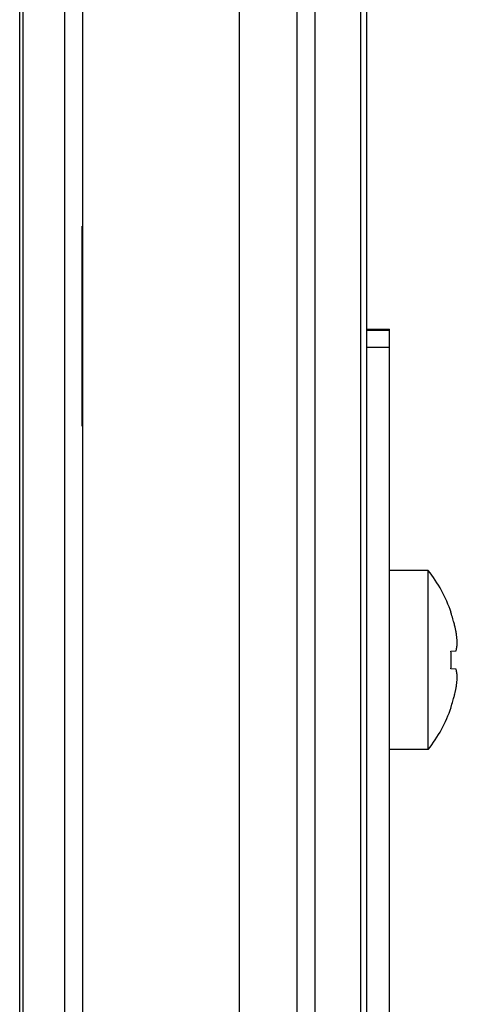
# Model space of a CAD drawing. Header units: inches. Extents: x 0 to 34, y 0 to 22.
# Tile 16 of 116: x 9.111 to 9.495, y 11.58 to 12.446. Entities that reach past the tile are written whole.
import ezdxf

# ---------------------------------------------------------------- set-up
doc = ezdxf.new("R2010")
doc.units = ezdxf.units.IN
doc.header["$LTSCALE"] = 1.87
doc.header["$MEASUREMENT"] = 0
doc.layers.get('0').update_dxf_attribs({"linetype": 'CONTINUOUS'})

msp = doc.modelspace()

# ---------------------------------------------------------------- linework, layer by layer
at = {"color": 7, "linetype": 'CONTINUOUS'}
for p, q in [((9.37034, 9.84689), (9.37034, 13.00639)), ((9.41033, 9.84655), (9.41033, 13.00673)), ((9.41579, 9.84473), (9.41579, 13.00855)), ((9.30379, 9.88832), (9.30379, 12.96482)), ((9.15045, 10.12816), (9.15045, 12.88949)), ((9.16629, 10.12782), (9.16629, 12.88982)), ((9.11363, 12.86266), (9.11363, 10.15499)), ((9.11079, 10.15782), (9.11079, 12.85982)), ((9.35441, 11.50771), (9.35441, 12.76844)), ((9.16535, 12.26451), (9.16535, 12.08864)), ((9.16579, 12.26407), (9.16535, 12.26451)), ((9.41579, 12.17383), (9.43579, 12.17383)), ((9.41579, 12.17302), (9.43579, 12.17302)), ((9.43579, 10.67303), (9.43579, 12.17383)), ((9.41579, 12.15801), (9.43579, 12.15801)), ((9.16579, 12.08907), (9.16535, 12.08864)), ((9.46972, 11.96184), (9.43579, 11.96184)), ((9.46972, 11.80436), (9.46972, 11.96184)), ((9.48961, 11.9247), (9.48982, 11.92481)), ((9.48961, 11.89084), (9.49411, 11.89124)), ((9.49411, 11.87496), (9.48961, 11.87535)), ((9.48982, 11.84138), (9.48961, 11.84149)), ((9.46972, 11.80436), (9.43579, 11.80436))]:
    msp.add_line(p, q, dxfattribs=at)
for centre, radius, start, end in [((9.36886, 11.8831), 0.12795, 19.02672, 37.97987), ((9.36826, 11.88312), 0.12828, 16.33454, 18.91332), ((9.36824, 11.88312), 0.1283, 15.32306, 16.33453), ((9.36822, 11.88311), 0.12832, 14.5421, 15.32304), ((9.36821, 11.88311), 0.12833, 13.78385, 14.54211), ((9.36821, 11.88311), 0.12833, 12.94241, 13.78383), ((9.3682, 11.88311), 0.12834, 12.39855, 12.94242), ((9.36819, 11.8831), 0.12835, 11.15459, 12.39852), ((9.40025, 11.89294), 0.09505, 7.93169, 9.07535), ((9.40023, 11.89294), 0.09508, 7.49894, 7.9317), ((9.40019, 11.89293), 0.09511, 6.84229, 7.49892), ((9.40015, 11.89293), 0.09515, 6.33282, 6.84229), ((9.40011, 11.89292), 0.09519, 5.79122, 6.33281), ((9.40006, 11.89292), 0.09524, 5.23124, 5.79121), ((9.40001, 11.89291), 0.0953, 4.76303, 5.23124), ((9.45962, 11.90054), 0.03573, 346.74311, 347.43466), ((9.46, 11.90046), 0.03534, 347.43404, 348.49188), ((9.46039, 11.90038), 0.03494, 348.49239, 349.31918), ((9.46072, 11.90031), 0.0346, 349.31913, 350.20465), ((9.46105, 11.90026), 0.03427, 350.20465, 351.12602), ((9.46134, 11.90021), 0.03397, 351.12627, 351.90205), ((9.39995, 11.89291), 0.09536, 4.11869, 4.763), ((9.46164, 11.90017), 0.03368, 351.90168, 352.97567), ((9.39988, 11.8929), 0.09542, 3.74167, 4.11871), ((9.46189, 11.90014), 0.03342, 352.97628, 353.60854), ((9.39978, 11.8929), 0.09553, 2.71182, 3.74153), ((9.46221, 11.9001), 0.0331, 353.60692, 355.34613), ((9.34771, 11.8831), 0.14211, 1.87532, 3.12331), ((9.34763, 11.8831), 0.14219, 0.62534, 1.87533), ((9.3476, 11.8831), 0.14222, 359.37466, 0.62534), ((9.45903, 11.90068), 0.03634, 344.93242, 346.73981), ((9.34771, 11.88309), 0.14211, 356.87669, 358.12468), ((9.34763, 11.8831), 0.14219, 358.12467, 359.37466), ((9.45903, 11.86551), 0.03634, 13.26019, 15.06758), ((9.45962, 11.86565), 0.03573, 12.56534, 13.25688), ((9.46, 11.86574), 0.03534, 11.50812, 12.56596), ((9.46039, 11.86582), 0.03494, 10.68082, 11.50761), ((9.46072, 11.86588), 0.0346, 9.79535, 10.68087), ((9.46105, 11.86594), 0.03427, 8.87399, 9.79535), ((9.46134, 11.86598), 0.03397, 8.09795, 8.87373), ((9.46164, 11.86602), 0.03368, 7.02433, 8.09832), ((9.46189, 11.86605), 0.03342, 6.39145, 7.02372), ((9.39988, 11.87329), 0.09542, 355.88129, 356.25833), ((9.46221, 11.86609), 0.0331, 4.65387, 6.39308), ((9.39978, 11.87329), 0.09553, 356.25847, 357.28818), ((9.36819, 11.88309), 0.12835, 347.60148, 348.84541), ((9.40025, 11.87325), 0.09505, 350.92465, 352.06831), ((9.40023, 11.87325), 0.09508, 352.0683, 352.50106), ((9.40019, 11.87326), 0.09511, 352.50108, 353.15771), ((9.40015, 11.87326), 0.09515, 353.15771, 353.66718), ((9.40011, 11.87327), 0.09519, 353.66719, 354.20878), ((9.40006, 11.87327), 0.09524, 354.20879, 354.76876), ((9.40001, 11.87328), 0.0953, 354.76876, 355.23697), ((9.39995, 11.87328), 0.09536, 355.237, 355.88131), ((9.36822, 11.88308), 0.12832, 344.67696, 345.4579), ((9.36821, 11.88308), 0.12832, 345.45789, 346.21615), ((9.36821, 11.88308), 0.12833, 346.21617, 347.05759), ((9.3682, 11.88309), 0.12834, 347.05758, 347.60145), ((9.36886, 11.8831), 0.12795, 322.02013, 340.97328), ((9.36826, 11.88307), 0.12828, 341.08668, 343.66546), ((9.36824, 11.88308), 0.1283, 343.66547, 344.67694)]:
    msp.add_arc(centre, radius, start, end, dxfattribs=at)

doc.saveas('drawing.dxf')
